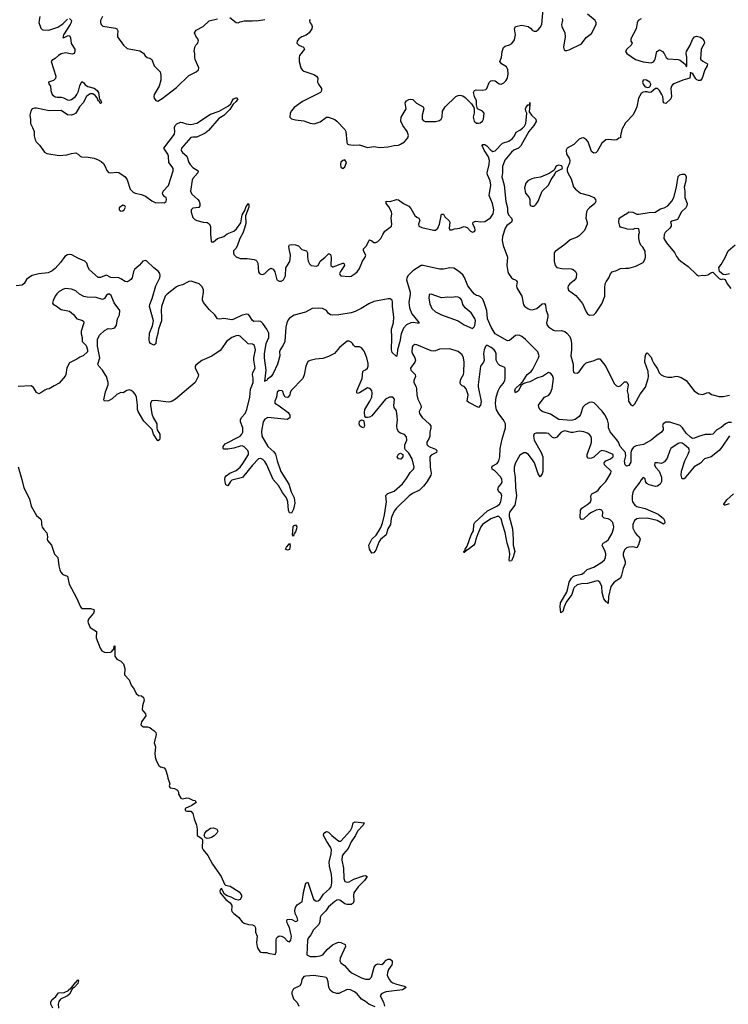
# Model space of a CAD drawing. Header units: inches. Extents: x 2396598 to 2566999, y 262085 to 451979.
# Tile 150 of 256: x 2464105 to 2471000, y 385628 to 395198. Entities that reach past the tile are written whole.
import ezdxf

# ---------------------------------------------------------------- set-up
doc = ezdxf.new("R2010")
doc.units = ezdxf.units.IN
doc.header["$MEASUREMENT"] = 0
for name, color, linetype in [('C4368', 7, 'Continuous'), ('C4369', 7, 'Continuous'), ('C4379', 7, 'Continuous')]:
    doc.layers.add(name, color=color, linetype=linetype)

msp = doc.modelspace()

# ---------------------------------------------------------------- linework, layer by layer
at = {"layer": 'C4368', "color": 5}
for points, elevation in [([(2464447.6, 390000), (2464474.8, 389970), (2464487.3, 389890), (2464496.3, 389850), (2464506.6, 389826.6), (2464526.6, 389806.6), (2464571.3, 389790), (2464587.7, 389710), (2464657.5, 389577.5), (2464696, 389490), (2464710, 389476), (2464794, 389474), (2464825.4, 389465.4), (2464831, 389450), (2464822.8, 389430), (2464774, 389370), (2464767.7, 389350), (2464770, 389334), (2464790.8, 389290), (2464852, 389250), (2464850.7, 389190), (2464888.5, 389088.5), (2464904.9, 389064.9), (2464930, 389050.7), (2464952.3, 389047.7), (2464989, 389051), (2465002, 389058), (2465010, 389074), (2465022, 389078), (2465026, 389110), (2465030, 389112), (2465031.3, 389010), (2465050, 388982), (2465090, 388962.8), (2465116.5, 388936.5), (2465127.5, 388892.5), (2465126, 388830), (2465170, 388782), (2465191, 388730), (2465218, 388690), (2465238, 388650), (2465262, 388630), (2465290, 388624.9), (2465310.5, 388610), (2465315.2, 388584.8), (2465298.8, 388530), (2465298, 388490), (2465330, 388452), (2465333.4, 388430), (2465290, 388374), (2465284.9, 388344.9), (2465293.2, 388333.2), (2465310, 388324.9), (2465350, 388324), (2465370, 388318.8), (2465390, 388301), (2465410.5, 388290.5), (2465430.8, 388270), (2465434, 388250), (2465414.8, 388170), (2465426, 388130), (2465420.7, 388070), (2465424.9, 388030), (2465436.3, 387990), (2465458.8, 387950), (2465475.9, 387935.9), (2465510, 387926), (2465522.8, 387910), (2465542, 387850), (2465545.2, 387825.2), (2465561, 387790), (2465564.7, 387770), (2465558, 387750), (2465562, 387742), (2465570, 387732), (2465610, 387726), (2465642, 387710), (2465651, 387690), (2465651, 387670), (2465672, 387630), (2465690, 387624), (2465730, 387633), (2465749.5, 387630.5), (2465790, 387613.4), (2465814, 387610), (2465822, 387590), (2465778.5, 387561.5), (2465714, 387530), (2465714, 387510), (2465730, 387504.7), (2465770, 387504.7), (2465790, 387482), (2465802, 387430), (2465824, 387370), (2465830.6, 387329.4), (2465831, 387270), (2465878.9, 387238.9), (2465884.2, 387224.2), (2465882.2, 387150), (2465889, 387130), (2465935.1, 387075.1), (2465982.6, 386990), (2466064.2, 386870), (2466096.4, 386796.4), (2466106.7, 386786.7), (2466154.6, 386774.6), (2466241.7, 386721.7), (2466263.2, 386690), (2466264.4, 386670), (2466250, 386645.6), (2466230, 386638.9), (2466205.6, 386645.6), (2466164, 386670), (2466122.9, 386682.9), (2466099.3, 386699.3), (2466070, 386753.2), (2466062, 386750), (2466051.3, 386730), (2466056, 386710), (2466110, 386647.3), (2466153.4, 386613.4), (2466168, 386588), (2466170.6, 386570), (2466166.4, 386550), (2466170.5, 386530), (2466189, 386509), (2466233.8, 386473.8), (2466270, 386430.7), (2466290, 386416.3), (2466330, 386402.8), (2466370, 386401), (2466390.6, 386390.6), (2466401, 386370), (2466401, 386330), (2466416, 386290), (2466410.8, 386230), (2466414.8, 386190), (2466422.8, 386170), (2466442.5, 386142.5), (2466450, 386136), (2466470, 386131), (2466510, 386131.3), (2466523.6, 386123.6), (2466590, 386111.3), (2466602, 386138), (2466601.7, 386250), (2466605.4, 386270), (2466616.1, 386283.9), (2466630, 386291.8), (2466651.2, 386291.2), (2466677.4, 386277.4), (2466710, 386240.4), (2466730, 386233.4), (2466742.9, 386250), (2466748.2, 386290), (2466741.5, 386330), (2466730, 386374), (2466709.7, 386410), (2466703.1, 386436.9), (2466709, 386451), (2466730, 386456.2), (2466752, 386452), (2466790, 386433.7), (2466802.9, 386437.1), (2466810, 386446), (2466804.4, 386470), (2466784.4, 386510), (2466781.4, 386538.6), (2466789.7, 386570), (2466804.7, 386595.3), (2466852.8, 386627.2), (2466868.4, 386731.6), (2466890, 386806), (2466910, 386814.8), (2466963, 386650), (2466990, 386630.2), (2467010, 386634.7), (2467029.7, 386650), (2467061.4, 386698.6), (2467120.3, 386750), (2467134.7, 386770), (2467142.3, 386810), (2467142.7, 386850), (2467138.1, 386890), (2467118.3, 386970), (2467115.8, 387010), (2467135.3, 387090), (2467138, 387130), (2467130, 387156.3), (2467093.6, 387210), (2467061.3, 387270), (2467063.6, 387290), (2467090, 387308.4), (2467110, 387301.6), (2467141.1, 387270), (2467210, 387214.3), (2467230, 387211.8), (2467323.5, 387316.5), (2467339.3, 387350), (2467350, 387391), (2467370, 387401.3), (2467458, 387390), (2467448.5, 387370), (2467393, 387310), (2467371.7, 387268.3), (2467330, 387206.6), (2467299.5, 387140.5), (2467254.3, 387090), (2467243.9, 387070), (2467239, 387030), (2467254.7, 386950), (2467260.2, 386850), (2467270, 386822.6), (2467290, 386814), (2467310, 386818.2), (2467356.1, 386843.9), (2467450, 386875.8), (2467470, 386879.5), (2467484.9, 386870), (2467458.6, 386830), (2467399, 386770), (2467357.7, 386710), (2467351.5, 386690), (2467354.9, 386630), (2467350, 386609.4), (2467330, 386598.4), (2467290, 386596.9), (2467270, 386605.1), (2467219.3, 386639.3), (2467210, 386643.1), (2467190, 386638.4), (2467170, 386628.6), (2467110, 386575.4), (2467083.5, 386536.5), (2467039.1, 386490), (2467029.2, 386470), (2467024.5, 386430), (2467016, 386404), (2466964.2, 386350), (2466937.2, 386302.8), (2466911.7, 386270), (2466906.5, 386250), (2466898.8, 386110), (2466930, 386093.4), (2466990, 386094), (2467030, 386099.6), (2467053, 386110), (2467098.2, 386161.8), (2467150, 386206), (2467190, 386225.5), (2467210, 386230.5), (2467230, 386227.3), (2467270.4, 386210.4), (2467276.4, 386190), (2467224.4, 386075.6), (2467219.7, 386050), (2467229.5, 386029.5), (2467264.7, 386004.7), (2467310, 385953.4), (2467340.3, 385930), (2467430, 385884), (2467470, 385871.7), (2467507.8, 385872.2), (2467528.1, 385891.9), (2467552.8, 385987.2), (2467570, 386010.7), (2467590, 386020.7), (2467630, 386014.8), (2467649.5, 386030.5), (2467670, 386057.1), (2467690, 386065.5), (2467710, 386067.3), (2467730, 386051.3), (2467730.4, 386030), (2467726, 386010), (2467694.4, 385965.6), (2467683.4, 385936.6), (2467682, 385910), (2467699.5, 385870), (2467715.8, 385850), (2467736.9, 385836.9), (2467770, 385822.6), (2467844.4, 385804.4), (2467858.4, 385798.4), (2467864, 385790), (2467830, 385767.4), (2467670, 385747.4), (2467650, 385743.1), (2467626, 385730), (2467613, 385710), (2467645.5, 385650), (2467654.8, 385610)], 40), ([(2468914.2, 390000), (2468910, 389983.7), (2468894, 389946), (2468890, 389939.5), (2468870, 389935.3), (2468866.6, 389946.6), (2468872.3, 390000)], 40), ([(2469976.2, 390000), (2469975.5, 389990), (2469996.3, 389930), (2469995, 389910), (2469976.6, 389863.4), (2469961.3, 389798.7), (2469949, 389770), (2469889.5, 389730.5), (2469857.8, 389690), (2469835, 389590), (2469830, 389524), (2469817.6, 389537.6), (2469810, 389538.4), (2469788.9, 389568.9), (2469771.9, 389630), (2469767.5, 389690), (2469750, 389731.6), (2469730, 389742.9), (2469710, 389741.9), (2469630, 389718.5), (2469570, 389714.6), (2469530, 389704.1), (2469499.8, 389680.2), (2469492.7, 389667.3), (2469478.1, 389610), (2469422.5, 389537.5), (2469402.3, 389490), (2469390, 389445.1), (2469370, 389433.2), (2469362, 389490), (2469367.6, 389530), (2469426.9, 389633.1), (2469439.5, 389670), (2469450.6, 389730), (2469474, 389770), (2469490, 389785.4), (2469510, 389795.9), (2469574.7, 389810), (2469596.4, 389823.6), (2469626.6, 389853.4), (2469690, 389878.1), (2469770, 389926.2), (2469793.6, 389946.4), (2469805.4, 389970), (2469807.2, 390000)], 40), ([(2464428.5, 385590), (2464409.9, 385630), (2464407.5, 385650), (2464418.4, 385670), (2464456, 385704), (2464482.3, 385737.7), (2464538.7, 385741.3), (2464578.7, 385761.3), (2464590, 385774.7), (2464600.7, 385779.3), (2464650, 385844.4), (2464655.6, 385844.4), (2464665.3, 385854.7), (2464670, 385866.8), (2464677.3, 385857.3), (2464670.2, 385830), (2464636, 385790), (2464618, 385782), (2464590, 385726.9), (2464570, 385709.4), (2464502.6, 385677.4), (2464485, 385655), (2464480.4, 385630), (2464483.6, 385590)], 20), ([(2467564.2, 385604.2), (2467502, 385630), (2467470, 385654.7), (2467430, 385676.3), (2467389.6, 385730), (2467362.4, 385750), (2467322.7, 385770), (2467290, 385771.8), (2467210, 385731.6), (2467190, 385731.6), (2467150, 385745.1), (2467125.9, 385765.9), (2467113.3, 385790), (2467107.5, 385847.5), (2467097.2, 385877.2), (2467087.2, 385887.2), (2467071.5, 385891.5), (2466967.8, 385907.8), (2466890, 385902.4), (2466870, 385896.9), (2466850.4, 385870), (2466844.6, 385830), (2466831.3, 385808.7), (2466770, 385778.3), (2466753.7, 385746.3), (2466752.6, 385730), (2466770, 385680.7), (2466805.4, 385645.4), (2466821, 385610)], 40)]:
    msp.add_lwpolyline(points, dxfattribs=dict(at, elevation=elevation))
at = {"layer": 'C4368', "color": 5, "elevation": 40}
msp.add_lwpolyline([(2465930, 387240.4), (2465909.5, 387249.5), (2465900.5, 387270), (2465907.6, 387290), (2465925.3, 387314.7), (2465961.2, 387338.8), (2465990, 387342.6), (2466023.8, 387330), (2466032, 387310), (2466023.2, 387290), (2465995.9, 387264.1), (2465970, 387249.8), (2465950, 387241.8)], close=True, dxfattribs=at)
at = {"layer": 'C4369', "color": 5}
for points, elevation in [([(2466930, 395198), (2466924.7, 395190), (2466927.3, 395170), (2466944.7, 395150), (2466952, 395130), (2466946.8, 395110), (2466920.7, 395070), (2466904.4, 395055.6), (2466892.8, 395047.2), (2466849, 395031), (2466822, 395010), (2466805.5, 394990), (2466802, 394970), (2466822, 394950), (2466866.8, 394930), (2466876.3, 394910), (2466826.8, 394850), (2466822.8, 394830), (2466824, 394790), (2466840.5, 394730), (2466854, 394710), (2466870, 394698), (2466966.4, 394666.4), (2466992, 394650), (2467006, 394630), (2467002.8, 394590), (2467010.8, 394570), (2467042.8, 394530), (2467042.8, 394510), (2467030.4, 394489.6), (2466856.7, 394403.3), (2466775.8, 394344.2), (2466748.8, 394311.2), (2466738, 394290), (2466734.8, 394250), (2466750, 394234.8), (2466790, 394223.8), (2466870, 394215.5), (2466930, 394190.6), (2466970, 394184.9), (2467030, 394205.5), (2467090, 394250.7), (2467111, 394251), (2467170, 394226), (2467190, 394211), (2467267.7, 394130), (2467278.4, 394110), (2467286.7, 394006.7), (2467292.4, 393992.4), (2467303.1, 393983.1), (2467350, 393977.6), (2467410, 393982.3), (2467490, 393955.5), (2467550, 393964.9), (2467610, 393956.3), (2467690, 393960.7), (2467750, 393974.8), (2467790, 393978.8), (2467810, 393986.8), (2467849.6, 394010.4), (2467882.7, 394050), (2467886.6, 394073.4), (2467875.1, 394110), (2467831.6, 394170), (2467814, 394210), (2467817.6, 394250), (2467864.2, 394330), (2467857, 394390), (2467869.7, 394410.3), (2467890, 394421.6), (2467910, 394426), (2467930, 394422), (2467965.8, 394385.8), (2468031.9, 394351.9), (2468038.4, 394330), (2468021.1, 394270), (2468019.5, 394250), (2468022, 394230), (2468030, 394218), (2468050, 394208.9), (2468150, 394209.3), (2468190, 394218), (2468207.3, 394230), (2468214.8, 394250), (2468220.4, 394310), (2468244.2, 394350), (2468350, 394452.4), (2468370, 394462), (2468390, 394463.7), (2468416.1, 394456.1), (2468440.5, 394440.5), (2468499.9, 394379.9), (2468522.8, 394342.8), (2468527.3, 394327.3), (2468526, 394290), (2468516.9, 394250), (2468526.5, 394210), (2468550, 394192.4), (2468570, 394190.4), (2468584.9, 394195.1), (2468609.3, 394210), (2468618.4, 394230), (2468624, 394290), (2468609.2, 394309.2), (2468558, 394330), (2468548.7, 394368.7), (2468549, 394410), (2468529.5, 394449.5), (2468519.3, 394490), (2468531.7, 394508.3), (2468545.1, 394514.9), (2468610, 394511.7), (2468639.8, 394520.2), (2468651.3, 394530), (2468674.2, 394585.8), (2468690, 394603), (2468710, 394608), (2468730, 394603), (2468770, 394574.8), (2468790, 394570.7), (2468816.6, 394583.4), (2468836.1, 394603.9), (2468849.6, 394630), (2468856.9, 394670), (2468854.5, 394714.5), (2468840.5, 394740.5), (2468793.2, 394770), (2468778, 394790), (2468791.3, 394830), (2468798.4, 394890), (2468813.4, 394926.6), (2468830, 394940.5), (2468870, 394953), (2468893.1, 394966.9), (2468918.7, 395001.3), (2468927.6, 395050), (2468919.3, 395110), (2468928.7, 395130), (2468990, 395144), (2469051, 395130), (2469075.1, 395115.1), (2469093.4, 395093.4), (2469110, 395086), (2469130, 395087.3), (2469150, 395100.4), (2469170, 395120.5), (2469184.7, 395150), (2469199.5, 395300.5)], 40), ([(2469384, 395210), (2469387.7, 395190), (2469376.3, 395150), (2469380.5, 395130), (2469408.7, 395070), (2469411.7, 395030), (2469397, 394930), (2469404, 394904), (2469410, 394899.3), (2469430, 394898), (2469450, 394904.6), (2469570, 394963.1), (2469616.8, 395023.2), (2469670, 395064), (2469714.5, 395150), (2469713.2, 395170), (2469705.2, 395190), (2469629.3, 395250)], 40), ([(2464590.3, 395210.3), (2464608.2, 395190), (2464606.7, 395170), (2464597.6, 395150), (2464530.8, 395050), (2464525.8, 395025.8), (2464530, 395021), (2464570, 395040.7), (2464590, 395044.7), (2464599.9, 395019.9), (2464605.2, 394965.2), (2464641.6, 394910), (2464642, 394890), (2464634, 394870), (2464616.4, 394863.6), (2464550, 394874), (2464510, 394865.6), (2464482, 394850), (2464450, 394820.9), (2464418.8, 394801.2), (2464411, 394790), (2464457.3, 394650), (2464454, 394626), (2464434, 394606), (2464386, 394590), (2464390, 394574), (2464404.7, 394550), (2464406.8, 394510), (2464420.5, 394470), (2464450, 394446.9), (2464470, 394443.2), (2464510, 394445.4), (2464530, 394439.7), (2464570, 394417.5), (2464590, 394415.6), (2464610, 394421.5), (2464648.6, 394450), (2464661.6, 394470), (2464676.4, 394503.6), (2464690, 394554), (2464710, 394597.3), (2464730, 394583.8), (2464743.4, 394563.4), (2464766.7, 394546.7), (2464830, 394531), (2464858, 394510), (2464871.5, 394490), (2464882.8, 394422.8), (2464890, 394418), (2464901, 394390), (2464890, 394382.7), (2464883.7, 394390), (2464882, 394402), (2464870, 394409.2), (2464858.3, 394438.3), (2464840.7, 394460.7), (2464816, 394476), (2464790, 394476.1), (2464770, 394465.1), (2464755.8, 394450), (2464723.5, 394390), (2464685.6, 394350), (2464650.1, 394289.9), (2464630, 394275.7), (2464610.1, 394269.9), (2464570, 394272.3), (2464510, 394314), (2464391.4, 394311.4), (2464270, 394338.8), (2464250, 394338.5), (2464227.3, 394330), (2464213.4, 394310), (2464202.8, 394270), (2464211.1, 394228.9), (2464211.3, 394190), (2464231.3, 394150), (2464244.7, 394110), (2464244.7, 394070), (2464256, 394030), (2464266, 394010), (2464297.5, 393977.5), (2464347.3, 393910), (2464370, 393898.4), (2464490, 393878), (2464563.6, 393883.6), (2464610, 393898), (2464650, 393902), (2464674, 393890), (2464694, 393870), (2464705.4, 393865.4), (2464770, 393861), (2464829.3, 393850.7), (2464870, 393837.1), (2464899.2, 393819.2), (2464919.2, 393799.2), (2464938, 393770), (2464952.5, 393732.5), (2464970, 393710.8), (2464990, 393708), (2465050, 393716.3), (2465070, 393713), (2465130.8, 393670), (2465150, 393642), (2465178.8, 393550), (2465210, 393521), (2465230, 393511), (2465290, 393498.8), (2465330, 393482.8), (2465390, 393436.3), (2465430, 393418.8), (2465490, 393421), (2465510, 393417.3), (2465530, 393431), (2465535.1, 393450), (2465530, 393469), (2465516.6, 393476.6), (2465499.5, 393499.5), (2465496.2, 393510), (2465501.6, 393530), (2465552.6, 393587.4), (2465598.8, 393730), (2465597.7, 393750), (2465590, 393768.6), (2465554.9, 393810), (2465552.7, 393870), (2465547.8, 393890), (2465507.8, 393950), (2465610, 394085.5), (2465613.8, 394110), (2465611.1, 394150), (2465618, 394170), (2465633.5, 394186.5), (2465670, 394200.3), (2465690, 394198), (2465725.1, 394185.1), (2465770, 394180.2), (2465830, 394191.8), (2465961.8, 394278.2), (2466047, 394310), (2466138.2, 394361.8), (2466159.6, 394380.4), (2466171.3, 394410), (2466186.6, 394430), (2466210, 394439.2), (2466217.7, 394437.7), (2466228.4, 394430), (2466210, 394402), (2466182.8, 394377.2), (2466150, 394323.1), (2466090, 394265.7), (2466042.1, 394237.9), (2465940.7, 394119.3), (2465910, 394094), (2465830, 394057.4), (2465790, 394057.3), (2465770, 394052), (2465679.7, 393950), (2465676.1, 393930), (2465680.4, 393920.4), (2465690, 393905.3), (2465732.7, 393870), (2465750.2, 393810), (2465763.2, 393790), (2465790, 393761.5), (2465840.5, 393730), (2465838, 393710), (2465790, 393653), (2465782.4, 393637.6), (2465768.4, 393530), (2465781.3, 393501.3), (2465837.4, 393450), (2465850, 393432.4), (2465858.9, 393410), (2465859.3, 393390), (2465848.2, 393371.8), (2465790, 393366), (2465774, 393350), (2465773.7, 393326.3), (2465790, 393276.3), (2465810, 393256.5), (2465830, 393246.3), (2465889.4, 393230.6), (2465930, 393227.3), (2465950, 393214.8), (2465960.5, 393190), (2465961.1, 393110), (2465967.7, 393047.7), (2465970, 393038), (2465990, 393037.3), (2466028.2, 393071.8), (2466090, 393090.3), (2466125.1, 393114.9), (2466190, 393143.7), (2466214.8, 393165.2), (2466256, 393224), (2466270, 393300.5), (2466297, 393343), (2466310, 393380.7), (2466330, 393410.4), (2466336, 393396), (2466335.1, 393375.1), (2466302, 393290), (2466304.8, 393215.2), (2466293.7, 393170), (2466276.4, 393123.6), (2466247.2, 393070), (2466222, 392998), (2466207.6, 392972.4), (2466184.9, 392950), (2466184.4, 392930), (2466190, 392916), (2466210, 392893.4), (2466250, 392877.6), (2466317.4, 392877.4), (2466387.7, 392867.7), (2466401.5, 392861.5), (2466412, 392852), (2466420.7, 392830), (2466427.3, 392747.3), (2466439.5, 392730), (2466450, 392724.7), (2466470, 392722), (2466489.6, 392730), (2466530, 392770.4), (2466550, 392782), (2466570, 392774), (2466587.2, 392747.2), (2466608.5, 392668.5), (2466630, 392656.8), (2466650, 392657.8), (2466670.6, 392670), (2466690, 392706.7), (2466694.8, 392785.2), (2466731.9, 392848.1), (2466737.7, 392870), (2466741.6, 392910), (2466725.5, 392970), (2466723.6, 392996.4), (2466731, 393009), (2466746.6, 393013.4), (2466790, 393010.2), (2466818.1, 392998.1), (2466850, 392964.9), (2466894.9, 392950), (2466905.2, 392930), (2466903.8, 392890), (2466911.3, 392850), (2466924.4, 392824.4), (2466941.6, 392810), (2466990, 392802.7), (2467009.3, 392810), (2467027.9, 392852.1), (2467074.1, 392885.9), (2467110, 392923), (2467120.7, 392920.7), (2467130, 392916), (2467134.7, 392890), (2467131.8, 392810), (2467150, 392795.2), (2467156.2, 392796.2), (2467250, 392831.7), (2467258, 392830), (2467263.5, 392823.5), (2467264.4, 392810), (2467224.9, 392750), (2467216.9, 392730), (2467220.7, 392720.7), (2467230, 392709.4), (2467310, 392700.1), (2467330, 392705.5), (2467370.7, 392730), (2467390, 392747.8), (2467410, 392779.7), (2467439, 392850), (2467465.4, 392890), (2467471.7, 392910), (2467450.9, 392950), (2467451.1, 392970), (2467479.9, 393000.1), (2467505.8, 393054.2), (2467510, 393057), (2467530, 393047.6), (2467550, 393033), (2467570, 393033.2), (2467590, 393042.6), (2467618, 393070), (2467636.8, 393110), (2467659.3, 393140.7), (2467721.5, 393190), (2467726.9, 393210), (2467720.7, 393270), (2467726.1, 393310), (2467722, 393330), (2467697.4, 393377.4), (2467671.6, 393410), (2467670, 393432.4), (2467710, 393430.2), (2467770, 393450.3), (2467790, 393446.8), (2467838, 393410), (2467890, 393383.7), (2467910, 393363.1), (2467950, 393294.6), (2467970, 393277.3), (2467988.9, 393268.9), (2467998.7, 393250), (2467984.4, 393210), (2467989.5, 393189.5), (2468017.2, 393177.2), (2468130, 393151.9), (2468150, 393152.4), (2468171.8, 393170), (2468189.8, 393210), (2468210, 393306), (2468230, 393306.8), (2468242.8, 393282.8), (2468282.3, 393242.3), (2468288.8, 393228.8), (2468283.1, 393170), (2468290, 393156.3), (2468310, 393154.9), (2468336.2, 393163.8), (2468388.3, 393171.7), (2468410, 393182.4), (2468430, 393186), (2468457.3, 393177.3), (2468490, 393143.8), (2468510, 393132.7), (2468530, 393139.3), (2468538, 393150), (2468534.3, 393174.3), (2468515.1, 393210), (2468517.2, 393230), (2468541.7, 393238.3), (2468592.2, 393232.2), (2468630, 393237.2), (2468686.6, 393273.4), (2468713.2, 393310), (2468719.7, 393350), (2468706.2, 393410), (2468674.4, 393490), (2468689, 393590), (2468681.5, 393630), (2468656.2, 393690), (2468654.9, 393710), (2468673.2, 393790), (2468675.9, 393830), (2468665.8, 393865.8), (2468623.9, 393930), (2468604.9, 393975.1), (2468610, 393986), (2468630, 393984.4), (2468650, 393972.9), (2468690, 393930.3), (2468710, 393915.6), (2468730, 393922), (2468802.3, 393997.7), (2468864.5, 394015.5), (2468898.7, 394041.3), (2468920.2, 394070), (2468935.2, 394104.8), (2468970, 394122.7), (2468996.6, 394143.4), (2469016.3, 394163.7), (2469030.6, 394189.4), (2469038, 394290), (2469030, 394308.7), (2469027.6, 394330), (2469030, 394341), (2469050, 394370.6), (2469068.4, 394371.1)], 20), ([(2464300.2, 395230), (2464290.4, 395170), (2464310, 395116), (2464323, 395103), (2464330, 395098.8), (2464390, 395096.3), (2464475.7, 395124.3), (2464523.5, 395156.5), (2464570, 395202)], 20), ([(2464910.3, 395230), (2464892, 395190), (2464890.4, 395170), (2464898, 395150), (2464915.6, 395135.6), (2465036.1, 395116.1), (2465051.3, 395110), (2465060.7, 395090), (2465055.5, 395050), (2465058, 395030), (2465114.9, 394950), (2465150, 394918), (2465275.2, 394895.2), (2465310, 394870.8), (2465326.6, 394846.6), (2465346, 394830), (2465370, 394824), (2465390, 394810.8), (2465414.9, 394750), (2465470.6, 394690), (2465478.5, 394658.5), (2465477.1, 394610), (2465462.4, 394550), (2465414, 394470), (2465410.7, 394450), (2465413.7, 394433.7), (2465430, 394411), (2465450, 394407.3), (2465490, 394430.4), (2465630, 394538.9), (2465750, 394654.8), (2465822, 394690), (2465844, 394710), (2465849, 394730), (2465814, 394810), (2465808.9, 394831.1), (2465808.7, 394870), (2465802, 394890), (2465808, 394930), (2465818, 394950), (2465833.6, 394966.4), (2465844, 394990), (2465839, 395010), (2465818, 395038), (2465805.2, 395070), (2465823.6, 395096.4), (2465889, 395130), (2465950, 395186), (2466030, 395206)], 40), ([(2466150, 395219.1), (2466210, 395170.7), (2466230, 395166.8), (2466250, 395176.3), (2466290, 395184.9), (2466370, 395186), (2466389.3, 395190.7), (2466410, 395186), (2466490, 395198)], 40), ([(2469068.4, 394371.1), (2469063.4, 394303.4), (2469085.5, 394270), (2469127.7, 394230), (2469130, 394209), (2469106.7, 394170), (2469058.7, 394110), (2468982.3, 393970), (2468959.5, 393950), (2468911.6, 393928.4), (2468889.3, 393910.7), (2468826.2, 393833.8), (2468802.6, 393770), (2468801.5, 393710), (2468794.6, 393670), (2468819.6, 393590), (2468835.8, 393430), (2468850.2, 393370), (2468851.5, 393330), (2468861.7, 393301.7), (2468889.1, 393270), (2468897.1, 393250), (2468890.6, 393229.4), (2468844.2, 393195.8), (2468827.5, 393172.5), (2468802.9, 393090), (2468798, 393050), (2468810, 393001.6), (2468850.3, 392890), (2468846, 392810), (2468853.6, 392750), (2468860.7, 392730), (2468889.1, 392689.1), (2468910, 392675.6), (2468930.4, 392670), (2468939.5, 392659.5), (2468944, 392650), (2468937.5, 392610), (2468942.1, 392590), (2468990.2, 392510), (2469006.9, 392426.9), (2469020.4, 392410), (2469048.5, 392390), (2469070, 392380.7), (2469090, 392378.5), (2469136.2, 392390), (2469190, 392435.8), (2469210, 392439.3), (2469222, 392422), (2469228.8, 392370), (2469244.2, 392330), (2469244.9, 392310), (2469229.3, 392250.7), (2469236.5, 392230), (2469250, 392213.4), (2469298.5, 392178.5), (2469314.4, 392174.4), (2469376.1, 392176.1), (2469410, 392167), (2469430, 392150.4), (2469456.9, 392116.9), (2469468.7, 392088.7), (2469473.6, 392053.6), (2469474.5, 391990), (2469468.2, 391930), (2469488.7, 391850), (2469488.5, 391788.5), (2469493.2, 391773.2), (2469504.1, 391764.1), (2469530, 391763.2), (2469550, 391776.3), (2469597.3, 391842.7), (2469618, 391862), (2469694.5, 391885.5), (2469730, 391902.4), (2469750, 391902), (2469806.9, 391826.9), (2469890, 391662.4), (2469910, 391639.5), (2469930, 391632), (2469950, 391638.4), (2469990, 391677.3), (2470000, 391676.8)], 20), ([(2470000, 394195.6), (2469964, 394130), (2469951.3, 394070), (2469952, 394050), (2469932.7, 394047.3), (2469914, 394030), (2469894.8, 394025.2), (2469830, 394034), (2469806.8, 394030), (2469770, 393996), (2469723.5, 393916.5), (2469710, 393902), (2469690, 393899), (2469670, 393915.3), (2469635.1, 394010), (2469619.6, 394030), (2469590, 394049.6), (2469570, 394047.3), (2469550, 394035.6), (2469495.2, 393984.8), (2469430.8, 393950), (2469420.7, 393930), (2469426, 393890), (2469450.7, 393850.7), (2469456, 393830), (2469455.3, 393804.7), (2469432, 393750), (2469432, 393730), (2469438, 393710), (2469470.7, 393650), (2469493.7, 393573.7), (2469511.3, 393550), (2469562, 393510), (2469650, 393488.4), (2469690.3, 393470.3), (2469707.7, 393450), (2469710.7, 393430), (2469700.7, 393410), (2469650, 393369.2), (2469630.8, 393350), (2469620.7, 393330), (2469614, 393270), (2469626.8, 393226.8), (2469627.3, 393210), (2469599.3, 393150), (2469550, 393096.9), (2469530, 393084.2), (2469462.3, 393057.7), (2469408.7, 393011.3), (2469315.3, 392944.7), (2469304.7, 392930), (2469306, 392850), (2469316, 392810), (2469331.3, 392790), (2469378.4, 392778.4), (2469470, 392775.6), (2469489.2, 392769.2), (2469512.2, 392750), (2469521.7, 392730), (2469519.5, 392690), (2469498.4, 392661.6), (2469456.4, 392630), (2469442, 392610), (2469438.4, 392590), (2469445.5, 392570), (2469516, 392516), (2469580.7, 392440.7), (2469616.7, 392356.7), (2469630, 392337.3), (2469650, 392324.9), (2469692.7, 392330), (2469712, 392350), (2469770, 392437.3), (2469798.4, 392510), (2469797, 392590), (2469800.9, 392630), (2469809.6, 392650.4), (2469838, 392690), (2469852.5, 392727.5), (2469870, 392746), (2469910, 392758.8), (2469950, 392779.1), (2470000, 392782.2)], 40), ([(2470000, 393167.9), (2469950, 393182), (2469944, 393190), (2469934, 393230), (2469938, 393270), (2470000, 393306.2)], 40), ([(2470000, 390980.7), (2469998.9, 390990), (2469948.9, 391050), (2469931.5, 391091.5), (2469915.7, 391115.7), (2469850, 391191.8), (2469834.8, 391230), (2469833.3, 391270), (2469824.5, 391310), (2469797.8, 391357.8), (2469772.9, 391392.9), (2469693.8, 391473.8), (2469670, 391480.2), (2469650, 391476.2), (2469606.5, 391453.5), (2469585.4, 391430), (2469561.2, 391358.8), (2469550, 391339.3), (2469510, 391312), (2469470, 391301.9), (2469350.7, 391310.7), (2469270, 391363.8), (2469188.7, 391388.7), (2469164.5, 391410), (2469154.5, 391430), (2469152.3, 391450), (2469158.4, 391461.6), (2469210, 391528), (2469253.3, 391546.7), (2469270, 391572.4), (2469286.9, 391613.1), (2469299.2, 391710), (2469290, 391740.3), (2469270, 391763.4), (2469250, 391768.2), (2469190.4, 391730), (2469142.8, 391717.2), (2469070, 391678), (2469030.3, 391669.7), (2469002, 391658), (2468980.5, 391639.5), (2468958, 391590), (2468929.5, 391569.5), (2468923.6, 391590), (2468930, 391613), (2468970, 391653.4), (2468983.1, 391656.9), (2468986.6, 391670), (2469000.2, 391679.8), (2469041.1, 391750), (2469081, 391779), (2469098.2, 391801.8), (2469154, 391910), (2469158.7, 391930), (2469145.7, 391970), (2469026.5, 392090), (2468990, 392119.3), (2468970, 392128.7), (2468950, 392132.8), (2468930, 392127.2), (2468870, 392078.5), (2468850, 392074.8), (2468730, 392145.7), (2468692.4, 392210), (2468657.6, 392290), (2468650.7, 392370.7), (2468625, 392450), (2468610, 392481.4), (2468590, 392502.4), (2468570, 392513.5), (2468550, 392518), (2468530, 392530.9), (2468510, 392551.7), (2468464.3, 392610), (2468432.9, 392692.9), (2468417.4, 392717.4), (2468373.7, 392753.7), (2468330, 392781.1), (2468290, 392787.1), (2468230, 392774.2), (2468190, 392772.9), (2468030.2, 392809.8), (2468012, 392808), (2467930, 392756.4), (2467885.8, 392710), (2467873.2, 392690), (2467869.4, 392670), (2467903.9, 392550), (2467904.9, 392530), (2467890.9, 392450), (2467896.2, 392396.2), (2467919.8, 392339.8), (2467993.4, 392250), (2467990, 392246.6), (2467972.4, 392247.6), (2467934.3, 392254.3), (2467910, 392249.7), (2467869.2, 392230.8), (2467839.6, 392200.4), (2467816.4, 392143.6), (2467804.9, 392070), (2467781.3, 391990), (2467778.4, 391950), (2467770, 391924), (2467730, 391963.6), (2467722.9, 391990), (2467727.4, 392110), (2467723.4, 392190), (2467741.3, 392250), (2467744.8, 392310), (2467733.1, 392410), (2467732.5, 392452.5), (2467727.8, 392470), (2467710, 392483.2), (2467690, 392484.2), (2467550, 392457.8), (2467502.8, 392437.2), (2467428.1, 392390), (2467370, 392362.2), (2467330, 392349.9), (2467209.9, 392329.9), (2467150, 392325.6), (2467129.3, 392329.3), (2467105.9, 392345.9), (2467089.6, 392370), (2467050, 392391.9), (2467010, 392395.1), (2466950, 392389.7), (2466886, 392354), (2466775.3, 392324.7), (2466730, 392296.3), (2466718.8, 392281.2), (2466704.3, 392250), (2466695.6, 392210), (2466685.6, 392070), (2466670, 392033.3), (2466639.3, 391990), (2466634, 391970), (2466635.8, 391930), (2466614.7, 391850), (2466570, 391758), (2466551.7, 391730), (2466516.7, 391703.3), (2466510, 391692.3), (2466492.5, 391687.5), (2466490, 391682), (2466503.7, 391790), (2466486.1, 391910), (2466486.2, 391950), (2466502.4, 392050), (2466528.2, 392110), (2466530.6, 392130), (2466528.4, 392150), (2466509.2, 392190), (2466470, 392246.2), (2466450, 392264.9), (2466430, 392268.6), (2466384.3, 392264.3), (2466370, 392274.5), (2466340.9, 392320.9), (2466330, 392331.1), (2466315, 392335), (2466270, 392325.8), (2466190, 392286), (2466170, 392282), (2466090, 392293.9), (2466050, 392285.4), (2466030, 392291.2), (2466002.9, 392330), (2465950, 392379.9), (2465893.5, 392450), (2465883.8, 392470), (2465883.7, 392483.7), (2465894.2, 392550), (2465892.4, 392572.4), (2465880.1, 392600.1), (2465850, 392629.9), (2465774.9, 392654.9), (2465750, 392654.2), (2465690, 392622), (2465650, 392611.1), (2465630, 392600.5), (2465539.7, 392530), (2465521, 392510), (2465485.5, 392410), (2465481.3, 392370), (2465486.5, 392306.5), (2465484.8, 392270), (2465457, 392190), (2465450, 392146.6), (2465432.9, 392090), (2465430, 392048.7), (2465410, 392033.2), (2465379.3, 392050), (2465368.1, 392068.1), (2465365.6, 392085.6), (2465367, 392150), (2465398, 392222), (2465406, 392270), (2465368.8, 392410), (2465371.9, 392430), (2465393.6, 392486.4), (2465430.7, 392609.3), (2465468.4, 392690), (2465473, 392710), (2465469.8, 392730), (2465456.8, 392750), (2465410, 392785), (2465341.8, 392850), (2465330, 392856.2), (2465303.8, 392850), (2465269.6, 392810.4), (2465221.7, 392770), (2465211.6, 392750), (2465198.8, 392690), (2465187.3, 392672.7), (2465170, 392658.7), (2465150, 392650.9), (2465131.9, 392651.9), (2465090, 392680.3), (2465070, 392688), (2464992.4, 392692.4), (2464950, 392713.6), (2464930, 392709.6), (2464890, 392690.9), (2464870, 392691.1), (2464784.8, 392764.8), (2464770.7, 392790), (2464757.1, 392830), (2464740.4, 392850), (2464670, 392879.1), (2464613.1, 392913.1), (2464590, 392916.4), (2464570, 392913.5), (2464543.5, 392896.5), (2464502.2, 392837.8), (2464450, 392780.7), (2464422.2, 392757.8), (2464382, 392738), (2464290, 392726.2), (2464227.7, 392710), (2464191.3, 392690), (2464170, 392671.6), (2464147.7, 392632.3), (2464130, 392616.9), (2464070, 392611.2)], 20), ([(2468872.3, 390000), (2468873, 390007), (2468867.4, 390047.4), (2468846.6, 390110), (2468827.8, 390212.2), (2468804.2, 390284.2), (2468790, 390345.6), (2468768, 390368), (2468750, 390369), (2468690, 390345.2), (2468609.3, 390290), (2468591.7, 390270), (2468561.1, 390198.9), (2468542.6, 390150), (2468534.8, 390105.2), (2468523.1, 390090), (2468470, 390049.8), (2468455.9, 390044.1), (2468450, 390035.1), (2468441, 390039), (2468441, 390030), (2468433.7, 390026.3), (2468430, 390015.3), (2468427.1, 390030), (2468439.6, 390040.4), (2468439.6, 390050), (2468458.2, 390081.8), (2468499, 390190), (2468520.2, 390230), (2468522.6, 390290), (2468533.6, 390310), (2468656.9, 390423.1), (2468746.9, 390470), (2468774, 390490), (2468785, 390510), (2468794.6, 390570), (2468790.4, 390590.4), (2468766.9, 390610), (2468756.5, 390630), (2468764.9, 390655.1), (2468793.2, 390690), (2468798.1, 390710), (2468795.7, 390730), (2468786.2, 390750), (2468730, 390809.8), (2468700.5, 390830), (2468698, 390850), (2468710, 390862), (2468750, 390885.5), (2468765.8, 390910), (2468775.4, 390950), (2468781.2, 391030), (2468799.7, 391120.3), (2468832.5, 391230), (2468831.2, 391270), (2468821.6, 391290), (2468810, 391311.1), (2468766, 391366), (2468744.9, 391404.9), (2468736.9, 391436.9), (2468734.8, 391470), (2468741.8, 391530), (2468761, 391590), (2468777.9, 391622.1), (2468810, 391662.3), (2468825, 391690), (2468828.9, 391710), (2468829.6, 391809.6), (2468819.8, 391819.8), (2468776.6, 391836.6), (2468756, 391856), (2468739.3, 391890), (2468739.8, 391950), (2468735.8, 391970), (2468720.5, 391990), (2468693.6, 392010), (2468650, 392033.2), (2468637.3, 392022.7), (2468624, 391990), (2468619.1, 391950), (2468623.1, 391890), (2468616.4, 391870), (2468590, 391828.7), (2468566.5, 391650), (2468566.5, 391630), (2468593.5, 391486.5), (2468588.5, 391451.5), (2468570, 391429.3), (2468475.6, 391475.6), (2468457.2, 391490), (2468469.6, 391550), (2468450, 391609), (2468431.1, 391631.1), (2468410, 391639.5), (2468393.8, 391653.8), (2468389.6, 391670), (2468395.6, 391704.4), (2468424.5, 391750), (2468427.6, 391770), (2468429.7, 391870), (2468421.6, 391910), (2468410, 391939.3), (2468370, 391973.2), (2468290, 391998), (2468190, 391996.2), (2468150, 391978), (2468130, 391974.5), (2468110, 391978.4), (2467970, 392036.3), (2467950, 392041.6), (2467930, 392029.3), (2467923.6, 392010), (2467921.8, 391970), (2467926.5, 391950), (2467950.4, 391910), (2467955.3, 391890), (2467948.8, 391870), (2467906.7, 391810), (2467910.4, 391790), (2467952, 391750), (2467954.9, 391730), (2467938.5, 391690), (2467940.2, 391670), (2467961.7, 391630), (2467967.2, 391610), (2467969, 391551), (2467979.7, 391510), (2468008.4, 391450), (2468010.2, 391429.8), (2467993.1, 391390), (2467994, 391370), (2468020.2, 391330), (2468090.3, 391270), (2468103.9, 391250), (2468106.7, 391230), (2468097, 391190), (2468096.9, 391150), (2468090.3, 391130), (2468065.6, 391090), (2468065, 391070), (2468084.6, 391050), (2468150, 391023.6), (2468162.7, 391010), (2468160.3, 390990), (2468110, 390963.5), (2468095.9, 390950), (2468100.2, 390850), (2468109.2, 390790), (2468105.5, 390770), (2468070.1, 390709.9), (2468035.1, 390664.9), (2467994.1, 390625.9), (2467927, 390593), (2467893.1, 390570), (2467770, 390448.5), (2467750, 390420.4), (2467725.6, 390370), (2467719.5, 390350), (2467714.2, 390290), (2467688.4, 390250), (2467670.3, 390190), (2467615.3, 390144.7), (2467600.1, 390119.9), (2467570, 390042.9), (2467550, 390015.1), (2467530, 390012.3), (2467507.1, 390050), (2467502.4, 390090), (2467530, 390148.7), (2467572.8, 390187.2), (2467596, 390224), (2467617.7, 390262.3), (2467634.5, 390305.5), (2467655.4, 390384.6), (2467675.3, 390510), (2467668.3, 390571.7), (2467687.2, 390592.8), (2467750, 390614.5), (2467830, 390688), (2467870, 390736.9), (2467904, 390796), (2467935.7, 390830), (2467942.7, 390850), (2467923.1, 390930), (2467890, 390985.1), (2467857.8, 391017.8), (2467853.1, 391030), (2467853.1, 391066.9), (2467870.7, 391110), (2467870, 391142), (2467850, 391165.2), (2467810, 391178), (2467793.2, 391190), (2467776.9, 391216.9), (2467773, 391250), (2467780.8, 391310), (2467778, 391342), (2467770, 391395.1), (2467749.8, 391429.8), (2467746.2, 391446.2), (2467750.7, 391510), (2467737, 391530), (2467702, 391530), (2467665.5, 391510), (2467530, 391345.8), (2467510, 391333.8), (2467489.6, 391329.6), (2467472.3, 391332.3), (2467463.7, 391343.7), (2467458.5, 391378.5), (2467464, 391410), (2467513.2, 391490), (2467530.5, 391530), (2467535.3, 391570), (2467530.9, 391590.9), (2467521.7, 391601.7), (2467510, 391612.7), (2467490, 391618), (2467410, 391572.3), (2467390, 391566), (2467386, 391570), (2467384.2, 391590), (2467438.7, 391710), (2467443.2, 391776.8), (2467452.5, 391787.5), (2467470, 391794), (2467489.2, 391810), (2467495.1, 391830), (2467496.1, 391856.1), (2467482.4, 391910), (2467456.6, 391976.6), (2467430, 392009.5), (2467410, 392018.4), (2467370, 392019), (2467352.7, 392032.7), (2467344, 392050), (2467330, 392064), (2467310, 392073.2), (2467290, 392073.2), (2467216.3, 392010), (2467168.4, 391951.6), (2467110, 391923.7), (2467055.2, 391904.8), (2466982, 391898), (2466930, 391884), (2466910, 391874), (2466890.4, 391829.6), (2466873.4, 391746.6), (2466859.3, 391710), (2466746.8, 391593.2), (2466736, 391570), (2466734.8, 391550), (2466718, 391530), (2466710, 391526), (2466688.7, 391530), (2466674, 391550), (2466664, 391584), (2466658, 391590), (2466630, 391593.2), (2466610, 391578), (2466605.3, 391530), (2466588.5, 391490), (2466587.3, 391470), (2466630, 391444), (2466718.2, 391378.2), (2466734.8, 391354.8), (2466732, 391328), (2466707.2, 391312.8), (2466518.8, 391330), (2466490, 391315.3), (2466474.3, 391290), (2466456.9, 391196.9), (2466461, 391150), (2466519.2, 391050), (2466576.8, 390996.8), (2466594.3, 390974.3), (2466610.1, 390910), (2466647.5, 390807.5), (2466722.5, 390682.5), (2466746.1, 390610), (2466775.1, 390550), (2466782.7, 390497.3), (2466770, 390439.3), (2466750, 390402.3), (2466730, 390404), (2466721, 390430), (2466714.4, 390510), (2466700.9, 390550), (2466663.1, 390603.1), (2466624.1, 390670), (2466570.5, 390730), (2466511, 390870), (2466490, 390902), (2466470, 390924), (2466458, 390930), (2466450, 390933.3), (2466430, 390928.8), (2466370, 390868.8), (2466273.3, 390746.7), (2466170, 390722.2), (2466155.6, 390710), (2466130, 390666.6), (2466110, 390678), (2466106.6, 390690), (2466101.4, 390730), (2466105.3, 390750), (2466115.3, 390764.7), (2466150, 390789.3), (2466210, 390814.7), (2466250, 390849.2), (2466277.1, 390882.9), (2466330.6, 390970), (2466332.3, 390990), (2466323.9, 391010), (2466290, 391047.6), (2466270, 391054.2), (2466250, 391053), (2466190, 391032.8), (2466130, 391023.5), (2466101.8, 391021.8), (2466090, 391023.6), (2466083.6, 391030), (2466086, 391050), (2466105.8, 391074.2), (2466250, 391149.3), (2466267, 391170), (2466275.7, 391190), (2466276.8, 391230), (2466253.6, 391290), (2466254.8, 391310), (2466263.5, 391330), (2466297.5, 391370), (2466315.8, 391410), (2466344, 391530), (2466352.2, 391607.8), (2466375.6, 391670), (2466377.5, 391710), (2466369.9, 391750.1), (2466374.2, 391770), (2466396.5, 391810), (2466383.4, 391890), (2466383, 391910), (2466398.5, 391990), (2466389.8, 392029.8), (2466370, 392042.4), (2466328.7, 392048.7), (2466250, 392120.7), (2466230, 392127.3), (2466210, 392125.6), (2466170.8, 392110), (2466118.8, 392070), (2466070, 391997.2), (2466056.2, 391983.8), (2465973.1, 391926.9), (2465876.1, 391883.9), (2465819.8, 391840.2), (2465811.3, 391830), (2465811.3, 391810), (2465844.7, 391750), (2465842, 391730), (2465812, 391670), (2465621, 391510), (2465590, 391489.3), (2465570, 391482), (2465550, 391480.9), (2465430, 391498), (2465390, 391492.3), (2465379.3, 391470), (2465377.6, 391450), (2465392.1, 391367.9), (2465403.9, 391330), (2465438, 391270), (2465438.4, 391230), (2465444.4, 391210), (2465467.2, 391170), (2465470, 391128), (2465464.5, 391115.5), (2465450, 391105.2), (2465408.7, 391170), (2465394, 391214), (2465314.5, 391294.5), (2465257.7, 391390), (2465250.5, 391410), (2465251, 391450), (2465242.7, 391530), (2465230, 391559.5), (2465210, 391579.3), (2465190, 391594), (2465170, 391599), (2465147.9, 391592.1), (2465112, 391570), (2465090, 391573.2), (2465050, 391556.2), (2465005.9, 391514.1), (2464970, 391494.7), (2464930, 391489.6), (2464922.4, 391502.4), (2464940.9, 391579.1), (2464967.3, 391650), (2464967, 391670), (2464949.5, 391730), (2464938.4, 391750), (2464911, 391791), (2464875.1, 391830), (2464866.6, 391850), (2464884.5, 391910), (2464863.2, 392023.2), (2464862.7, 392090), (2464880.9, 392130), (2464930, 392178), (2464965.4, 392194.6), (2464990, 392193), (2465020.1, 392199.9), (2465035.1, 392210), (2465047, 392230), (2465056.2, 392290), (2465077, 392330), (2465080.9, 392370), (2465025.8, 392445.8), (2464996.4, 392516.4), (2464979, 392530), (2464964.9, 392530), (2464950, 392520.5), (2464930, 392487.6), (2464910, 392477.3), (2464850, 392496.5), (2464762.2, 392502.2), (2464728.6, 392508.6), (2464688.7, 392528.7), (2464650, 392562.9), (2464610, 392577), (2464550, 392584), (2464530, 392578), (2464490, 392555.6), (2464465.8, 392534.2), (2464450.4, 392510), (2464430, 392468.7), (2464423.8, 392443.8), (2464430, 392431.3), (2464470, 392411.3), (2464491.1, 392391.1), (2464510, 392382), (2464590, 392364.7), (2464630, 392331.3), (2464662, 392290), (2464710, 392276), (2464726, 392266), (2464730.6, 392250), (2464704, 392170), (2464702.8, 392142.8), (2464712.7, 392107.3), (2464714, 392070), (2464750.8, 392030.8), (2464766, 391990), (2464764.7, 391970), (2464722, 391930), (2464690, 391919), (2464662, 391898), (2464590, 391864), (2464564.6, 391815.4), (2464554, 391750), (2464547.2, 391732.8), (2464490, 391664), (2464439.8, 391640.2), (2464391.3, 391610), (2464370, 391606), (2464350, 391596), (2464310, 391569.3), (2464290, 391561.2), (2464270, 391574), (2464241.3, 391621.3), (2464217.6, 391637.6), (2464090, 391634)], 40), ([(2469807.2, 390000), (2469807.6, 390007.6), (2469802.3, 390030), (2469771.1, 390090), (2469783, 390110), (2469810, 390125.2), (2469834.2, 390145.8), (2469870, 390208.2), (2469883.6, 390250), (2469885.3, 390270), (2469875.8, 390310), (2469850, 390338.1), (2469830, 390347.1), (2469792.6, 390352.6), (2469780.9, 390360.9), (2469774, 390370), (2469779.8, 390410), (2469770.5, 390430.5), (2469750, 390437.1), (2469714.9, 390430), (2469670, 390409.1), (2469641.8, 390390), (2469590, 390343.9), (2469570, 390338.4), (2469563.7, 390343.7), (2469559.3, 390359.3), (2469562, 390430), (2469575.4, 390450), (2469632.4, 390487.6), (2469657.1, 390510), (2469666.3, 390530), (2469662, 390570), (2469670.7, 390589.3), (2469711.5, 390608.5), (2469734.3, 390625.7), (2469760, 390660), (2469807.5, 390710), (2469856.8, 390790), (2469861, 390810), (2469795.1, 390870), (2469792.6, 390890), (2469808.9, 390911.1), (2469853.3, 390930), (2469870, 390942.3), (2469878.3, 390950), (2469878.7, 390970), (2469810, 391001.2), (2469770, 391009.7), (2469750, 391001.1), (2469690, 390944.7), (2469670, 390934.3), (2469651.6, 390931.6), (2469637.4, 390937.4), (2469626.6, 390950), (2469626.2, 390970), (2469662.5, 391070), (2469667.6, 391090), (2469668.1, 391130), (2469662.4, 391150), (2469650, 391165.7), (2469630, 391178.7), (2469592.5, 391192.5), (2469550, 391198.5), (2469490, 391186.1), (2469470, 391186.6), (2469410, 391200.5), (2469390, 391196.1), (2469370, 391185.2), (2469330, 391141.1), (2469310, 391131.3), (2469290, 391135.8), (2469250, 391174.3), (2469230, 391179.9), (2469130, 391179.8), (2469110, 391171.1), (2469103.2, 391150), (2469110.2, 391110), (2469180.2, 390990), (2469196.3, 390950), (2469194.2, 390805.8), (2469190, 390785.2), (2469170, 390753.2), (2469150, 390782.7), (2469112.5, 390890), (2469101.2, 390910), (2469056.9, 390970), (2469030, 390986.6), (2469010, 390986.9), (2468970, 390966.3), (2468928, 390890), (2468917, 390850), (2468915.9, 390810), (2468925.8, 390750), (2468927.5, 390650), (2468940.1, 390570), (2468921.8, 390478.2), (2468872.1, 390410), (2468866.9, 390390), (2468868.3, 390368.3), (2468898.8, 390250), (2468907.7, 390150), (2468907.9, 390090), (2468922, 390030), (2468914.2, 390000)], 40), ([(2470000, 390867.2), (2469997.2, 390870), (2469990, 390906), (2470000, 390946.4)], 20), ([(2464090.5, 390850.5), (2464127.3, 390730), (2464147.1, 390647.1), (2464202, 390542), (2464218, 390470), (2464270, 390378), (2464310, 390342), (2464316.8, 390316.8), (2464317.3, 390290), (2464325.5, 390265.5), (2464341.1, 390241.1), (2464370.7, 390210), (2464376, 390170), (2464371.3, 390150), (2464376.9, 390136.9), (2464414.8, 390090), (2464444, 390004), (2464447.6, 390000)], 40), ([(2470000, 390055.6), (2469990, 390046), (2469976.9, 390010), (2469976.2, 390000)], 40)]:
    msp.add_lwpolyline(points, dxfattribs=dict(at, elevation=elevation))
for points, elevation in [([(2469068.4, 394371.1), (2469068.9, 394371.1), (2469070, 394392)], 20), ([(2467270, 393834), (2467250, 393829), (2467230, 393814), (2467224.9, 393790), (2467230, 393764.7), (2467250, 393751), (2467270, 393766.8), (2467284, 393810)], 40), ([(2469350, 393784), (2469330, 393777.2), (2469321, 393770), (2469304.7, 393735.3), (2469257.5, 393702.5), (2469172.8, 393667.2), (2469110, 393658.3), (2469086.8, 393650), (2469048.8, 393631.2), (2469030.6, 393610), (2469018, 393562), (2469026.4, 393510), (2469062.4, 393470), (2469068.7, 393450), (2469067.1, 393407.1), (2469073.2, 393393.2), (2469090, 393384.9), (2469110, 393386.7), (2469130, 393404.9), (2469150, 393434), (2469189.7, 393530.3), (2469249.5, 393590), (2469274.8, 393645.2), (2469308.7, 393690), (2469322, 393718), (2469386, 393750), (2469382, 393770), (2469376, 393776)], 40), ([(2465110, 393394), (2465072, 393370), (2465072, 393350), (2465082, 393342), (2465090, 393338), (2465110, 393341), (2465122, 393350), (2465134.6, 393374.6), (2465128.4, 393388.4)], 20), ([(2468110, 392529), (2468090, 392528), (2468084.4, 392490), (2468096.7, 392436.7), (2468116, 392390), (2468150, 392357.3), (2468210, 392327.7), (2468370, 392272.2), (2468430, 392230.4), (2468510, 392194.8), (2468527.5, 392212.5), (2468533.7, 392226.3), (2468539.1, 392270), (2468534.6, 392294.6), (2468496.4, 392350), (2468438, 392398), (2468416.9, 392430), (2468406, 392470), (2468390, 392492.3), (2468370, 392500.9), (2468350, 392502.7), (2468310, 392497.2), (2468270, 392501.2), (2468210, 392493.2)], 40), ([(2467450, 391229.4), (2467430, 391236), (2467416, 391250), (2467408.3, 391268.3), (2467410, 391296), (2467430, 391307.3), (2467450, 391301), (2467454.4, 391294.4), (2467460.5, 391250)], 40), ([(2467810, 390926), (2467789.2, 390930), (2467777, 390950), (2467790, 390975.5), (2467810, 390983.8), (2467831.8, 390971.8), (2467834, 390950), (2467812.7, 390927.3)], 40), ([(2466770, 390177.2), (2466760.9, 390190), (2466765.6, 390270), (2466770, 390278.4), (2466790, 390286.4), (2466800.9, 390270), (2466797.3, 390250), (2466790, 390220.9), (2466777, 390203)], 40), ([(2466710, 390041.1), (2466692.3, 390050), (2466701.1, 390070), (2466724.4, 390095.6), (2466730.5, 390110.5), (2466737, 390090), (2466730, 390048.2)], 40)]:
    msp.add_lwpolyline(points, close=True, dxfattribs=dict(at, elevation=elevation))
at = {"layer": 'C4379', "color": 5}
for points, elevation in [([(2470150, 395205.1), (2470122, 395190), (2470111.8, 395168.2), (2470102.8, 395110), (2470050.3, 395010), (2470050.4, 394990.4), (2470062.8, 394970), (2470053.4, 394950), (2470012.4, 394910), (2470000.5, 394890), (2470013.4, 394870), (2470095.5, 394810), (2470170.9, 394789.1), (2470250, 394779.5), (2470270, 394786.7), (2470280.4, 394799.6), (2470287.2, 394812.8), (2470305.6, 394890), (2470330, 394906), (2470359.3, 394890), (2470376.4, 394870), (2470394, 394830), (2470410, 394816.3), (2470510, 394812.2), (2470530, 394805.3), (2470581.6, 394761.6), (2470590, 394744), (2470595.1, 394744.9), (2470594.3, 394834.3), (2470588.2, 394870), (2470591.5, 394890), (2470628, 394950), (2470650, 395004), (2470670, 395030.7), (2470690, 395037.3), (2470730, 395027.7), (2470750, 395010.7), (2470764.9, 394990), (2470767.3, 394970), (2470734.9, 394910), (2470730, 394814), (2470750, 394793), (2470796, 394770), (2470794.8, 394750), (2470770, 394709), (2470746, 394630), (2470730, 394606), (2470710, 394605.2), (2470693.8, 394613.8), (2470683.3, 394623.3), (2470654, 394670), (2470643.5, 394676.5), (2470634.6, 394674.6), (2470630, 394686), (2470624.7, 394630), (2470556, 394610), (2470470, 394574.5), (2470456.2, 394563.8), (2470445.3, 394550), (2470438.7, 394530), (2470445.7, 394450), (2470439.5, 394430), (2470390, 394382.7), (2470370, 394388), (2470361.6, 394450), (2470353.6, 394470), (2470330, 394509), (2470310, 394528.7), (2470290, 394528), (2470250, 394494), (2470230, 394489.6), (2470210, 394497.2), (2470190, 394498), (2470170, 394494.5), (2470150, 394479.6), (2470126.4, 394433.6), (2470110.2, 394350), (2470090, 394303.7), (2470070.2, 394269.8), (2470001.6, 394198.4), (2470000, 394195.6)], 40), ([(2470000, 393306.2), (2470010, 393312), (2470030, 393331.3), (2470070, 393326.8), (2470108.6, 393308.6), (2470130, 393306), (2470230, 393323.8), (2470288.2, 393328.2), (2470340.5, 393359.5), (2470375.3, 393370), (2470410, 393388.2), (2470450, 393433.4), (2470469.7, 393470), (2470495.6, 393570), (2470510, 393672), (2470529, 393691), (2470550, 393696), (2470575.3, 393695.3), (2470590, 393674), (2470584.9, 393630), (2470568.4, 393570), (2470575.5, 393530), (2470576.3, 393470), (2470600.7, 393410), (2470597.3, 393390), (2470587.3, 393370), (2470544, 393330), (2470504.5, 393255.5), (2470450, 393239), (2470438, 393230), (2470444.7, 393210), (2470444.7, 393190), (2470431.3, 393170), (2470386, 393130), (2470376, 393110), (2470371.3, 393070), (2470398, 393030), (2470474.6, 392934.6), (2470495.2, 392895.2), (2470514.8, 392870), (2470536, 392850), (2470610, 392798.8), (2470690, 392720.7), (2470710, 392708), (2470750, 392713.4), (2470770.9, 392710.9), (2470801.5, 392718.5), (2470830, 392738), (2470850, 392744.7), (2470910, 392681), (2470930, 392671.3), (2470950, 392678), (2470970, 392672), (2470987.3, 392630), (2471023.4, 392583.4)], 40), ([(2470000, 392782.2), (2470030, 392784), (2470098.6, 392801.4), (2470170, 392838.8), (2470190, 392872), (2470195.1, 392890), (2470190, 392948), (2470166.8, 392986.8), (2470147.3, 393007.3), (2470137.2, 393030), (2470128.7, 393070), (2470128.7, 393110), (2470134, 393130), (2470130, 393166), (2470090, 393168.7), (2470070, 393159), (2470016.9, 393163.1), (2470000, 393167.9)], 40), ([(2471010, 392727), (2470970, 392719), (2470950, 392722), (2470915.3, 392750), (2470908, 392790), (2470930, 392818), (2470970, 392886.8), (2470996.9, 392950), (2471066.6, 393010)], 40), ([(2470000, 391676.8), (2470010, 391676.3), (2470016.3, 391670), (2470023.8, 391650), (2470014.9, 391590), (2470025.2, 391550), (2470029.1, 391490), (2470050, 391455.8), (2470070, 391445.3), (2470090, 391464.4), (2470141.6, 391558.4), (2470192.9, 391627.1), (2470219.8, 391710), (2470223.9, 391730), (2470219.8, 391779.8), (2470186.6, 391870), (2470190, 391922), (2470197, 391943), (2470210, 391958.8), (2470250, 391918.8), (2470257.6, 391890), (2470275.4, 391855.4), (2470310, 391805.5), (2470326.1, 391766.1), (2470346.2, 391746.2), (2470372.6, 391732.6), (2470410, 391721.8), (2470450, 391722.3), (2470492.1, 391732.1), (2470511.1, 391731.1), (2470540.5, 391720.5), (2470590.6, 391690), (2470668.5, 391590), (2470710, 391561.2), (2470750, 391554), (2470790, 391572.2), (2470810, 391574), (2470835.6, 391555.6), (2470910, 391535), (2470950, 391536.3), (2471010, 391548)], 20), ([(2471030, 391281.4), (2470998.2, 391281.8), (2470970.7, 391269.3), (2470930, 391232.8), (2470888.5, 391211.5), (2470850, 391168.5), (2470830, 391164.4), (2470774.7, 391165.3), (2470710, 391148), (2470670.9, 391129.1), (2470650, 391128.2), (2470630, 391140.3), (2470590, 391177.7), (2470552.2, 391232.2), (2470532.1, 391252.1), (2470430, 391287.3), (2470390, 391287), (2470364.9, 391270), (2470360.5, 391250), (2470366.7, 391230), (2470365.3, 391210), (2470350.3, 391190), (2470302.7, 391157.3), (2470250, 391109.8), (2470175.5, 391070), (2470103.2, 391056.8), (2470077.2, 391042.8), (2470060.5, 391019.5), (2470051.8, 390990), (2470050, 390898), (2470030, 390864), (2470010, 390857.2), (2470000, 390867.2)], 20), ([(2471010, 391153.8), (2470937.9, 391042.1), (2470910.2, 391009.8), (2470831.1, 390948.9), (2470769.1, 390930.9), (2470730, 390886), (2470668.4, 390851.6), (2470570, 390735.6), (2470550, 390736), (2470545.8, 390745.8), (2470540.8, 390770), (2470543.2, 390810), (2470577.5, 390910), (2470610, 390973.7), (2470622.2, 391010), (2470616.8, 391030), (2470570, 391069.8), (2470550, 391081.8), (2470530, 391086), (2470510, 391077.7), (2470441.3, 391030), (2470430, 391009.3), (2470405.7, 390934.3), (2470379.8, 390900.2), (2470350, 390883.9), (2470309.2, 390890.8), (2470285.5, 390890), (2470280.9, 390870), (2470292, 390850), (2470328, 390808), (2470349.2, 390750), (2470350.2, 390710), (2470336.1, 390683.9), (2470310, 390663.5), (2470290, 390661.4), (2470230, 390676.8), (2470205.1, 390690), (2470194, 390710), (2470190, 390734), (2470170, 390746.6), (2470150, 390726), (2470137.8, 390702.2), (2470084.8, 390630), (2470070, 390600.7), (2470063.8, 390570), (2470062.7, 390530), (2470067.8, 390510), (2470090, 390479), (2470110, 390467.6), (2470190, 390447.5), (2470316.1, 390390), (2470367.9, 390350), (2470378.8, 390330), (2470382.6, 390310), (2470379.4, 390300.6), (2470370, 390293.6), (2470308.5, 390328.5), (2470210, 390352.8), (2470130, 390351), (2470110, 390344.7), (2470086.7, 390330), (2470070.9, 390290), (2470070, 390256), (2470093.5, 390210), (2470110, 390189.2), (2470133.7, 390170), (2470143.2, 390150), (2470125.7, 390094.3), (2470110, 390065.1), (2470070, 390075), (2470030, 390072.2), (2470010, 390065.3), (2470000, 390055.6)], 40), ([(2470000, 390946.4), (2470002.7, 390957.3), (2470000, 390980.7)], 20), ([(2471008.1, 390491.9), (2470970, 390478.7), (2470960.5, 390480.5), (2470954.5, 390490), (2470983.5, 390530), (2471050, 390588)], 40)]:
    msp.add_lwpolyline(points, dxfattribs=dict(at, elevation=elevation))
at = {"layer": 'C4379', "color": 5, "elevation": 40}
msp.add_lwpolyline([(2470190, 394613.3), (2470170.7, 394609.3), (2470164.4, 394590), (2470170, 394571.3), (2470188.4, 394548.4), (2470210, 394538.8), (2470230, 394541), (2470244, 394556), (2470245.2, 394570), (2470235.1, 394590), (2470202, 394610)], close=True, dxfattribs=at)

doc.saveas('drawing.dxf')
